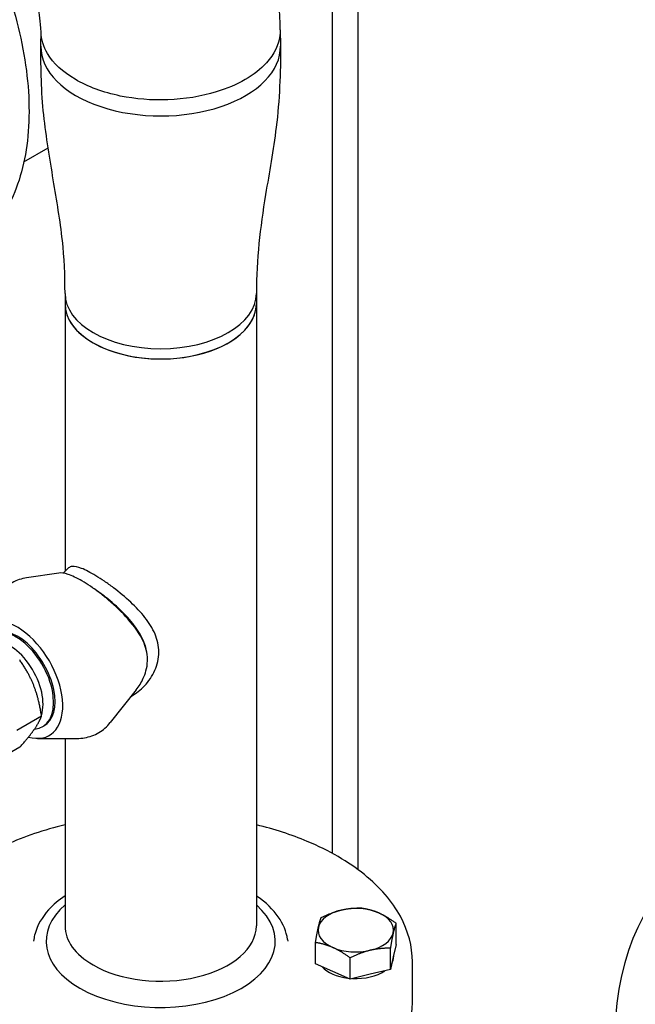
# Model space of a CAD drawing. Header units: inches. Extents: x 17 to 189, y 68 to 193.
# Tile 26 of 43: x 122 to 128, y 139 to 149. Entities that reach past the tile are written whole.
import ezdxf

# ---------------------------------------------------------------- set-up
doc = ezdxf.new("R2010")
doc.units = ezdxf.units.IN
doc.header["$LTSCALE"] = 10.666667
doc.header["$MEASUREMENT"] = 0
doc.layers.get('0').update_dxf_attribs({"lineweight": 25})

msp = doc.modelspace()

# ---------------------------------------------------------------- linework, layer by layer
for p, q in [((125.1945, 140.7072), (125.1945, 163.5549)), ((125.4445, 163.4105), (125.4445, 140.5485)), ((124.6747, 148.8836), (124.6776, 148.7239)), ((122.2977, 148.7209), (122.2994, 148.8699)), ((122.1291, 147.5729), (122.3699, 147.7119)), ((122.5377, 146.2667), (122.5377, 146.165)), ((124.4377, 146.2667), (124.4377, 146.165)), ((122.5377, 146.165), (122.5377, 143.509)), ((124.4377, 146.165), (124.4377, 139.9882)), ((122.4763, 143.4913), (122.1562, 143.4439)), ((123.2435, 142.3305), (122.9863, 142.0062)), ((122.3044, 142.0699), (122.0604, 141.929)), ((122.2659, 141.85), (122.6571, 141.8498)), ((122.5377, 141.8499), (122.5377, 139.9882)), ((122.0874, 141.7612), (121.8513, 141.6249)), ((125.8252, 139.8041), (125.8252, 140.0141)), ((122.2275, 139.8537), (122.2247, 139.8352)), ((124.7479, 139.8537), (124.7507, 139.8352)), ((125.0252, 139.6127), (125.0252, 139.8227)), ((125.8252, 139.8041), (125.797, 139.6802)), ((125.7688, 139.5563), (125.7688, 139.7663)), ((125.8002, 139.6942), (125.8002, 139.682)), ((125.197, 139.5366), (125.0252, 139.6127)), ((125.3688, 139.4605), (125.3688, 139.6705)), ((125.797, 139.6802), (125.7688, 139.5563)), ((125.9877, 139.2227), (125.9877, 139.631)), ((125.3688, 139.4605), (125.197, 139.5366)), ((125.5688, 139.5084), (125.3688, 139.4605)), ((125.7688, 139.5563), (125.5688, 139.5084))]:
    msp.add_line(p, q)
for centre, major_axis, start_param, end_param in [((123.4877, 148.7166), (1.19, 0), 3.135204, 6.29389), ((123.4877, 148.7166), (1.19, 0), 3.135204, 6.29389), ((123.4877, 146.2671), (0.95, 0), 3.142832, 6.281946), ((123.4877, 146.2671), (0.95, 0), 3.142832, 6.281946), ((123.4877, 146.165), (0.95, 0), 3.141593, 6.283185), ((123.4877, 146.165), (-0.95, 0), 0, 0.785398), ((123.4877, 146.165), (0.95, 0), 3.926991, 6.283185), ((122.0643, 142.4324), (0.319, -0.5525), 5.746016, 9.80341), ((122.0499, 142.4241), (-0.2647, 0.4584), 2.870318, 6.459315), ((122.0643, 142.4324), (-0.2644, 0.4579), 3.136371, 6.288407), ((121.9835, 142.3857), (-0.2376, 0.4115), 3.610284, 6.020925), ((130.8239, 137.1815), (-2, 3.4641), 2.708678, 7.17885), ((123.4877, 139.8351), (-1.1375, 0), 5.700821, 7.068583), ((123.4877, 139.8351), (1.1375, 0), 3.926991, 6.865549), ((125.4252, 139.9458), (-0.375, 0), 5.105325, 6.152522), ((125.4252, 139.9458), (-0.375, 0), 4.058127, 5.105325), ((125.4252, 139.9458), (0.375, 0), 6.152522, 7.19972), ((123.4877, 139.9882), (-0.95, 0), 0, 0.785398), ((123.4877, 139.9882), (0.95, 0), 3.926991, 6.283185), ((125.4252, 139.9458), (-0.375, 0), 6.152522, 7.19972), ((125.4252, 139.9458), (0.375, 0), 5.105325, 6.152522), ((125.4252, 139.9458), (0.375, 0), 4.058127, 5.105325), ((125.4252, 139.682), (0.375, 0), 5.974123, 6.283185), ((125.4252, 139.682), (0.375, 0), 3.614832, 4.501422), ((125.4252, 139.682), (0.375, 0), 4.62636, 5.58429)]:
    msp.add_ellipse(centre, major_axis=major_axis, ratio=0.57735, start_param=start_param, end_param=end_param)
for points, knots in [([(118.5406, 151.876), (118.7006, 151.9684), (118.8853, 152.0175), (119.2874, 152.0259), (119.5055, 151.9831), (119.9546, 151.8087), (120.186, 151.6752), (120.6357, 151.3314), (120.854, 151.1211), (121.2554, 150.6457), (121.4384, 150.3808), (121.7514, 149.8229), (121.8813, 149.53), (122.0748, 148.9452), (122.1384, 148.6534), (122.1923, 148.0993), (122.1825, 147.8372), (122.0886, 147.3699), (122.0046, 147.1644), (121.7916, 146.8652), (121.6749, 146.7574), (121.5406, 146.6798)], [1.570796, 1.570796, 1.570796, 1.570796, 1.87813, 1.87813, 2.193897, 2.193897, 2.516768, 2.516768, 2.840197, 2.840197, 3.16303, 3.16303, 3.485636, 3.485636, 3.808536, 3.808536, 4.132027, 4.132027, 4.454478, 4.454478, 4.712389, 4.712389, 4.712389, 4.712389]), ([(124.6747, 148.8832), (124.6689, 149.2384), (124.6161, 149.5913), (124.38, 150.2633), (124.1959, 150.5849), (123.7331, 151.0575), (123.4863, 151.2273), (122.9605, 151.4498), (122.6855, 151.5069), (122.106, 151.5307), (121.8037, 151.4842), (121.2841, 151.3279), (121.0604, 151.2308), (120.8467, 151.1135)], [0.018566, 0.018566, 0.018566, 0.018566, 0.325299, 0.325299, 0.625573, 0.625573, 0.856853, 0.856853, 1.079132, 1.079132, 1.33575, 1.33575, 1.546345, 1.546345, 1.546345, 1.546345]), ([(122.2996, 148.8626), (122.2967, 148.9658), (122.2833, 149.0477), (122.265, 149.1163), (122.2614, 149.1279), (122.258, 149.1381)], [0.0317439, 0.0317439, 0.0317439, 0.0317439, 0.2614437, 0.2614437, 0.3154327, 0.3154327, 0.3154327, 0.3154327]), ([(124.6747, 148.8832), (124.6749, 148.867), (124.6742, 148.8508), (124.6622, 148.7376), (124.6157, 148.6418), (124.4815, 148.495), (124.4102, 148.439), (124.3261, 148.3904), (124.242, 148.3418), (124.1453, 148.3005), (123.8912, 148.2227), (123.7254, 148.1957), (123.3981, 148.1838), (123.237, 148.1968), (122.9181, 148.2622), (122.7634, 148.3193), (122.5162, 148.4651), (122.4223, 148.5529), (122.3238, 148.717), (122.3018, 148.7897), (122.2997, 148.8626)], [-10.912723, -10.912723, -10.912723, -10.912723, -10.71695, -10.71695, -9.538954, -9.538954, -8.707225, -8.707225, -8.707225, -7.875496, -7.875496, -6.696847, -6.696847, -5.580066, -5.580066, -4.325564, -4.325564, -3.105725, -3.105725, -2.224584, -2.224584, -2.224584, -2.224584]), ([(124.6747, 148.8832), (124.6749, 148.867), (124.6742, 148.8508), (124.6622, 148.7376), (124.6157, 148.6418), (124.4815, 148.495), (124.4102, 148.439), (124.3261, 148.3904), (124.242, 148.3418), (124.1453, 148.3005), (123.8912, 148.2227), (123.7254, 148.1957), (123.3981, 148.1838), (123.237, 148.1968), (122.9181, 148.2622), (122.7634, 148.3193), (122.5162, 148.4651), (122.4223, 148.5529), (122.3238, 148.717), (122.3018, 148.7897), (122.2997, 148.8626)], [-10.912723, -10.912723, -10.912723, -10.912723, -10.716948, -10.716948, -9.538952, -9.538952, -8.707223, -8.707223, -8.707223, -7.875495, -7.875495, -6.696846, -6.696846, -5.580065, -5.580065, -4.325563, -4.325563, -3.105725, -3.105725, -2.224584, -2.224584, -2.224584, -2.224584]), ([(122.5377, 146.2664), (122.5373, 146.455), (122.5309, 146.6185), (122.4895, 146.9892), (122.456, 147.189), (122.3866, 147.6022), (122.3506, 147.8169), (122.3021, 148.2651), (122.297, 148.5051), (122.2977, 148.7178)], [0, 0, 0, 0, 1.760486, 1.760486, 3.719251, 3.719251, 5.686117, 5.686117, 7.67119, 7.67119, 7.67119, 7.67119]), ([(124.6777, 148.7178), (124.6785, 148.467), (124.6681, 148.1813), (124.6052, 147.6878), (124.5654, 147.4655), (124.4742, 146.913), (124.4385, 146.6153), (124.4377, 146.2664)], [0, 0, 0, 0, 2.340981, 2.340981, 4.412109, 4.412109, 7.668448, 7.668448, 7.668448, 7.668448]), ([(123.4313, 142.8861), (123.4066, 142.9441), (123.3713, 142.9992), (123.3312, 143.0501), (123.2901, 143.1023), (123.2411, 143.1538), (123.19, 143.2015), (123.1364, 143.2515), (123.0777, 143.3003), (123.0195, 143.3444), (122.9893, 143.3673), (122.9589, 143.3892), (122.929, 143.4097), (122.8998, 143.4297), (122.8711, 143.4482), (122.8441, 143.4646), (122.8169, 143.4811), (122.7911, 143.4957), (122.7669, 143.5082), (122.7432, 143.5203), (122.7216, 143.5301), (122.7021, 143.5378), (122.6634, 143.5529), (122.6327, 143.5592), (122.6098, 143.5571), (122.5945, 143.5556), (122.5824, 143.5505), (122.573, 143.5417)], [0, 0, 0, 0, 0.0465362, 0.0465362, 0.0465362, 0.0941762, 0.0941762, 0.0941762, 0.1440429, 0.1440429, 0.1440429, 0.1698784, 0.1698784, 0.1698784, 0.1950904, 0.1950904, 0.1950904, 0.2204176, 0.2204176, 0.2204176, 0.2451336, 0.2451336, 0.2451336, 0.2941818, 0.2941818, 0.2941818, 0.3267264, 0.3267264, 0.3267264, 0.3267264]), ([(122.1562, 143.4439), (122.1314, 143.4403), (122.1069, 143.4344), (122.0591, 143.4183), (122.0359, 143.408), (121.9918, 143.3831), (121.9709, 143.3686), (121.9323, 143.336), (121.9147, 143.318), (121.8828, 143.2793), (121.8686, 143.2587), (121.8562, 143.2371)], [0.5609144, 0.5609144, 0.5609144, 0.5609144, 0.6702251, 0.6702251, 0.7795358, 0.7795358, 0.8888465, 0.8888465, 0.9981572, 0.9981572, 1.1074679, 1.1074679, 1.1074679, 1.1074679]), ([(123.3568, 142.631), (123.3568, 142.7017), (123.338, 142.7624), (123.2808, 142.8874), (123.2281, 142.9617), (123.1039, 143.102), (123.0377, 143.1655), (122.9379, 143.2503), (122.9075, 143.2747), (122.8181, 143.3426), (122.7601, 143.3817), (122.654, 143.4432), (122.6074, 143.4652), (122.5303, 143.4906), (122.4999, 143.4948), (122.4763, 143.4913)], [0.033161, 0.033161, 0.033161, 0.033161, 0.700931, 0.700931, 1.653322, 1.653322, 2.479954, 2.479954, 2.831339, 2.831339, 3.507649, 3.507649, 4.15553, 4.15553, 4.759928, 4.759928, 4.759928, 4.759928]), ([(123.3251, 142.7987), (123.3048, 142.8508), (123.2748, 142.9031), (123.2388, 142.953), (123.2019, 143.0042), (123.1564, 143.0561), (123.1078, 143.1045), (123.0569, 143.1553), (122.9989, 143.206), (122.9411, 143.2516), (122.9111, 143.2753), (122.8802, 143.2982), (122.8497, 143.3196), (122.8403, 143.3262), (122.8309, 143.3327), (122.8215, 143.339)], [0, 0, 0, 0, 0.0465362, 0.0465362, 0.0465362, 0.0941762, 0.0941762, 0.0941762, 0.1440429, 0.1440429, 0.1440429, 0.1698784, 0.1698784, 0.1698784, 0.177823, 0.177823, 0.177823, 0.177823]), ([(123.47, 142.7058), (123.47, 142.7058), (123.47, 142.7058), (123.47, 142.7058), (123.47, 142.767), (123.4554, 142.8296), (123.4313, 142.8861)], [0.95462117, 0.95462117, 0.95462117, 0.95462117, 0.95462749, 0.95462749, 0.95462749, 1, 1, 1, 1]), ([(123.193, 142.2668), (123.2415, 142.2941), (123.2873, 142.3299), (123.3266, 142.3714), (123.3685, 142.4156), (123.4056, 142.4692), (123.4306, 142.5256), (123.455, 142.5805), (123.47, 142.6431), (123.47, 142.7058)], [0.815368, 0.815368, 0.815368, 0.815368, 0.8603322, 0.8603322, 0.8603322, 0.9081329, 0.9081329, 0.9081329, 0.9546212, 0.9546212, 0.9546212, 0.9546212]), ([(123.2435, 142.3305), (123.2716, 142.3659), (123.2958, 142.405), (123.3329, 142.4864), (123.3547, 142.5471), (123.3566, 142.6204), (123.3567, 142.624), (123.3568, 142.6275), (123.3568, 142.631)], [15.672792, 15.672792, 15.672792, 15.672792, 16.37703, 16.37703, 17.060379, 17.060379, 17.060379, 17.09354, 17.09354, 17.09354, 17.09354]), ([(122.6571, 141.8498), (122.682, 141.8498), (122.707, 141.8517), (122.7564, 141.86), (122.7809, 141.8663), (122.8284, 141.8834), (122.8514, 141.8942), (122.895, 141.92), (122.9155, 141.9349), (122.9534, 141.9682), (122.9707, 141.9866), (122.9863, 142.0062)], [3.6049211, 3.6049211, 3.6049211, 3.6049211, 3.7142318, 3.7142318, 3.8235425, 3.8235425, 3.9328532, 3.9328532, 4.0421639, 4.0421639, 4.1514746, 4.1514746, 4.1514746, 4.1514746]), ([(122.5377, 140.9913), (122.3296, 140.9414), (122.133, 140.8749), (121.7431, 140.6978), (121.5575, 140.5813), (121.2584, 140.3177), (121.1445, 140.1708), (121.017, 139.8907), (120.9877, 139.7609), (120.9877, 139.631)], [5.106255, 5.106255, 5.106255, 5.106255, 5.378886, 5.378886, 5.703079, 5.703079, 6.025989, 6.025989, 6.283185, 6.283185, 6.283185, 6.283185]), ([(125.9877, 139.631), (125.9877, 139.785), (125.9465, 139.9388), (125.7862, 140.2327), (125.6651, 140.3725), (125.3532, 140.6248), (125.1606, 140.7367), (124.7862, 140.8935), (124.6162, 140.9485), (124.4377, 140.9913)], [3.141593, 3.141593, 3.141593, 3.141593, 3.446545, 3.446545, 3.761331, 3.761331, 4.084722, 4.084722, 4.318523, 4.318523, 4.318523, 4.318523]), ([(122.5377, 140.2867), (122.4754, 140.2446), (122.4207, 140.1979), (122.3099, 140.0754), (122.2633, 139.9954), (122.2346, 139.8923), (122.2304, 139.873), (122.2275, 139.8537)], [5.5766652, 5.5766652, 5.5766652, 5.5766652, 5.8020116, 5.8020116, 6.1235153, 6.1235153, 6.1962541, 6.1962541, 6.1962541, 6.1962541]), ([(124.7479, 139.8537), (124.7361, 139.9318), (124.7044, 140.0078), (124.6038, 140.1529), (124.5326, 140.2213), (124.4435, 140.2828), (124.4406, 140.2848), (124.4377, 140.2867)], [3.2285239, 3.2285239, 3.2285239, 3.2285239, 3.5223242, 3.5223242, 3.8376383, 3.8376383, 3.8481128, 3.8481128, 3.8481128, 3.8481128]), ([(120.9877, 139.2227), (120.9877, 139.0687), (121.0289, 138.9149), (121.1892, 138.621), (121.3104, 138.4812), (121.6222, 138.2289), (121.8148, 138.1171), (122.25, 137.9348), (122.4926, 137.8645), (123.0029, 137.7722), (123.2703, 137.7502), (123.8033, 137.7563), (124.0687, 137.7844), (124.5718, 137.8881), (124.8092, 137.9637), (125.2323, 138.1559), (125.4179, 138.2725), (125.717, 138.536), (125.8309, 138.683), (125.9585, 138.963), (125.9877, 139.0928), (125.9877, 139.2227)], [0, 0, 0, 0, 0.304952, 0.304952, 0.619739, 0.619739, 0.943129, 0.943129, 1.267256, 1.267256, 1.590669, 1.590669, 1.913805, 1.913805, 2.237293, 2.237293, 2.561486, 2.561486, 2.884396, 2.884396, 3.141593, 3.141593, 3.141593, 3.141593])]:
    msp.add_open_spline(points, degree=3, knots=knots)
for points in [[(122.5179, 143.4906), (122.5363, 143.5076), (122.5546, 143.5247), (122.573, 143.5417)], [(123.3548, 142.6723), (123.3514, 142.7147), (123.3411, 142.7572), (123.3251, 142.7987)]]:
    msp.add_open_spline(points, degree=3)
for points in [[(122.2294, 142.3689), (122.1791, 142.4987), (122.0874, 142.6291)], [(122.3044, 142.0699), (122.2798, 142.2391), (122.2294, 142.3689)], [(122.2294, 141.9349), (122.2798, 142.0066), (122.3044, 142.0699)], [(122.0874, 141.7612), (122.1791, 141.8633), (122.2294, 141.9349)], [(125.0816, 140.0705), (125.1888, 140.1235), (125.2816, 140.1458)], [(125.2816, 140.1458), (125.3744, 140.168), (125.4816, 140.1663)], [(125.4816, 140.1663), (125.5737, 140.1529), (125.6534, 140.1175)], [(125.6534, 140.1175), (125.7332, 140.0822), (125.8252, 140.0141)], [(125.0534, 139.974), (125.0665, 140.0315), (125.0816, 140.0705)], [(125.8252, 140.0141), (125.8101, 139.9751), (125.797, 139.9175)], [(125.0252, 139.8227), (125.0403, 139.9164), (125.0534, 139.974)], [(125.797, 139.9175), (125.7839, 139.86), (125.7688, 139.7663)], [(125.197, 139.774), (125.1173, 139.8093), (125.0252, 139.8227)], [(125.3688, 139.6705), (125.2767, 139.7386), (125.197, 139.774)], [(125.5688, 139.7457), (125.476, 139.7235), (125.3688, 139.6705)], [(125.7688, 139.7663), (125.6616, 139.768), (125.5688, 139.7457)]]:
    msp.add_rational_spline(points, [1, 1.0379548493, 1], degree=2)

doc.saveas('drawing.dxf')
